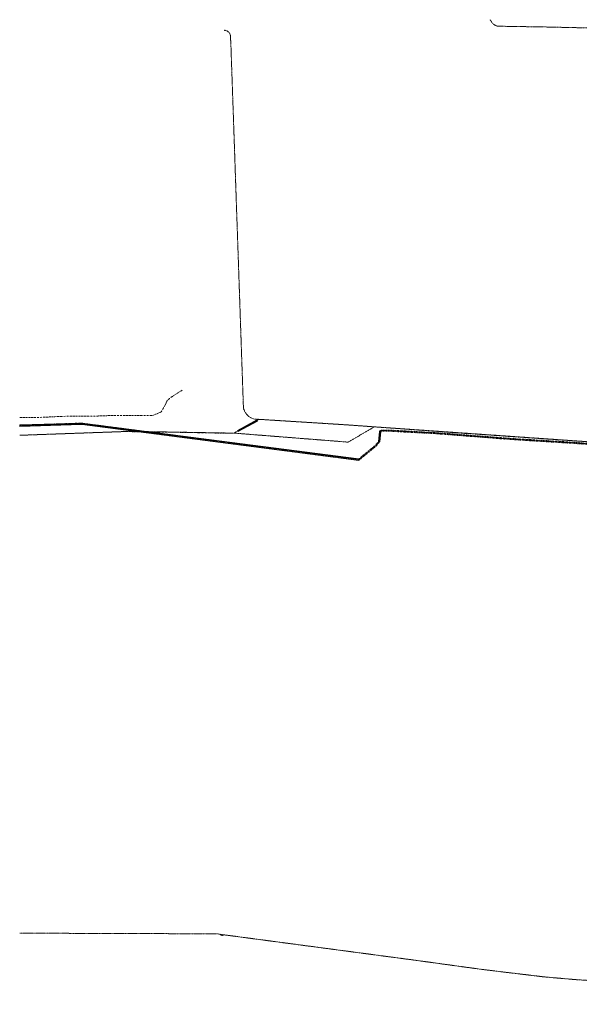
# Model space of a CAD drawing. Header units: metres. Extents: x 69597 to 70599, y 408433 to 409433.
# Tile 4 of 26: x 69597 to 69842, y 408831 to 409262. Entities that reach past the tile are written whole.
import ezdxf

# ---------------------------------------------------------------- set-up
doc = ezdxf.new("R2010")
doc.units = ezdxf.units.M
doc.header["$LTSCALE"] = 0.1
for name, pattern in [('Laagspanning', [5, 3, -1, 0, -1]), ('Middenspanning', [12, 7, -2.5, 0, -2.5]), ('Telecom', [12.5, 5, -2.5, 0, -2.5, 0, -2.5])]:
    doc.linetypes.add(name, pattern=pattern)
for name, color, linetype, lineweight in [('kl-bs-datatransport - RWS Zeeland', 84, 'Telecom', 13), ('kl-bs-elektriciteit ls - RWS Zeeland', 13, 'Laagspanning', 13), ('kl-bs-elektriciteit ms - DNWG Infra B.V.', 20, 'Middenspanning', 13), ('kl-bs-overig - RWS Zeeland', 211, 'Continuous', 13), ('kl-bs-overig - RWS Zeeland - mantelbuis', 7, 'Continuous', 13)]:
    doc.layers.add(name, color=color, linetype=linetype, lineweight=lineweight)

msp = doc.modelspace()

# ---------------------------------------------------------------- linework, layer by layer
at = {"layer": 'kl-bs-datatransport - RWS Zeeland', "flags": 128}
for points in [[(69597.03, 409084.43), (69624.12, 409085.29), (69624.71, 409085.21), (69745.65, 409069.54), (69752.94, 409075.57), (69754.36, 409077.2), (69754.87, 409081.86), (69755.24, 409082.23), (69759.26, 409082.23), (69780.36, 409081.08), (69812.65, 409078.58), (69839.5, 409076.94), (69863.22, 409075.16), (69886.29, 409073.8), (69902.54, 409072.51), (69908.03, 409071.43), (69908.56, 409071.25), (69910.92, 409069.8), (69913.1, 409066.57), (69914.5, 409062.45), (69915.01, 409058.58), (69915.44, 409025.19), (69916.44, 408995.13), (69917.27, 408982.86), (69917.59, 408981.73), (69918.05, 408980.53), (69918.82, 408978.69), (69919.27, 408977.73), (69919.74, 408977.31), (69920.76, 408976.99), (69922.63, 408976.51), (69924.21, 408976.38), (69925.97, 408976.78), (69933.54, 408978.85), (69954.91, 408983.42), (69969.84, 408986.78), (69997.05, 408993.42), (70016.91, 408998.21), (70028.62, 409001.06), (70067.55, 409010.35), (70103.48, 409018.64), (70105.71, 409019.14), (70107.57, 409019.28), (70107.8, 409019.34), (70109.69, 409020.32), (70110.37, 409020.8), (70111.4, 409021.82), (70112.9, 409022.37), (70122.19, 409024.52), (70124.32, 409025.06), (70125.25, 409025.42), (70147.06, 409029.28), (70171.85, 409034.85), (70173.58, 409035.07), (70193.07, 409036.64), (70195.38, 409037.06), (70197.38, 409038.22), (70197.86, 409037.91), (70197.07, 409036.19), (70196.92, 409034.26), (70197.31, 409027.66), (70197.43, 409026.77), (70198, 409003.9), (70199, 408978.26), (70199.71, 408955.4), (70199.71, 408953.51), (70198.29, 408947.58), (70198.36, 408943.04), (70198.36, 408942.84), (70199.14, 408942.76), (70199.43, 408932.69), (70200.79, 408890.4), (70200.8, 408889.56), (70199.01, 408889.45), (70199.04, 408888.73), (70207.92, 408889.01), (70209.36, 408850.49), (70207.99, 408847.22), (70205.37, 408847.08), (70206.27, 408819.98), (70206.45, 408819.71), (70207.36, 408819.71), (70207.64, 408818.86), (70207.64, 408817.9), (70207.86, 408814.41), (70209.93, 408766.9), (70211.07, 408730.76), (70211.29, 408725.55), (70212.58, 408696.79), (70206.5, 408696.58), (70207.21, 408651.54), (70207.29, 408650.05), (70208.2, 408636.93), (70211.59, 408636.94), (70211.59, 408636.54), (70211.47, 408629.02), (70210.91, 408628.53), (70207.72, 408627.43), (70200.02, 408627.22), (70197.68, 408626.11), (70195.71, 408624.35), (70191.02, 408619.73), (70189.7, 408617.73), (70189.43, 408616.22), (70188.86, 408605.54), (70189.86, 408586.47), (70189.93, 408574.38), (70189.06, 408574.29), (70181.68, 408576.7), (70179.66, 408576.93), (70178.93, 408576.93), (70178.63, 408576.83), (70178.35, 408576.39), (70178.28, 408574.5), (70177.81, 408574.03), (70170.86, 408572.22), (70148.93, 408571.15), (70143.29, 408571.29), (70124.58, 408569.88), (70124.35, 408576.72)], [(69597.04, 409079.96), (69639.18, 409081.46), (69643.11, 409081.61), (69656.32, 409081.32), (69658.82, 409081.39), (69667.68, 409081.25), (69689.82, 409080.82), (69691.04, 409080.89), (69692.6, 409081.86), (69701.11, 409086.48), (69701.89, 409086.96), (69739.25, 409084.61), (69746.32, 409084.11), (69784.75, 409081.32), (69815.82, 409079.18), (69871.18, 409075.39), (69884.54, 409074.11), (69903.75, 409072.46), (69908.61, 409072.04), (69908.61, 409072.04), (69908.61, 409072.04), (69909.25, 409071.89), (69910.89, 409071.11), (69911.04, 409070.96), (69912.39, 409069.82), (69913.18, 409068.82), (69913.46, 409068.25), (69914.04, 409067.18), (69914.11, 409066.89), (69914.46, 409065.46), (69914.54, 409062.96), (69914.96, 409053.04), (69915.54, 409046.39), (69916.25, 409033.68), (69916.89, 409004.75), (69916.89, 408990.54), (69917.04, 408983.04), (69917.07, 408981.56), (69917.25, 408980.46), (69917.61, 408979.11), (69917.82, 408978.68), (69918.25, 408978.11), (69918.38, 408977.91), (69917.76, 408977.5), (69912.08, 408973.58), (69907.82, 408970.75), (69907.67, 408969.2), (69907.65, 408956.14), (69907.68, 408954.75), (69907.75, 408954.61), (69910.04, 408951.04), (69911.18, 408933.04), (69911.25, 408931.96), (69913.96, 408892.04)], [(69597.04, 409084.18), (69624.11, 409085.04), (69624.68, 409084.96), (69745.73, 409069.28), (69753.11, 409075.39), (69754.6, 409077.09), (69755.11, 409081.74), (69755.34, 409081.98), (69759.26, 409081.98), (69780.34, 409080.84), (69812.63, 409078.34), (69839.48, 409076.69), (69863.2, 409074.91), (69886.27, 409073.55), (69902.51, 409072.26), (69907.97, 409071.18), (69908.45, 409071.02), (69910.75, 409069.61), (69912.88, 409066.46), (69914.26, 409062.39), (69914.76, 409058.56), (69915.19, 409025.19), (69916.19, 408995.12), (69917.02, 408982.81), (69917.35, 408981.65), (69917.81, 408980.43), (69918.6, 408978.59), (69919.07, 408977.58), (69919.62, 408977.09), (69920.69, 408976.75), (69922.59, 408976.26), (69924.23, 408976.12), (69926.03, 408976.54), (69933.6, 408978.61), (69954.96, 408983.18), (69969.89, 408986.54), (69997.11, 408993.18), (70016.96, 408997.96), (70028.68, 409000.82), (70067.61, 409010.11), (70103.54, 409018.39), (70105.75, 409018.89), (70107.61, 409019.04), (70107.89, 409019.11), (70109.82, 409020.11), (70110.54, 409020.61), (70111.54, 409021.61), (70112.97, 409022.13), (70122.25, 409024.28), (70124.39, 409024.82), (70125.32, 409025.18), (70147.11, 409029.04), (70171.89, 409034.61), (70173.61, 409034.82), (70193.11, 409036.39), (70195.46, 409036.82), (70197.37, 409037.93), (70197.54, 409037.82), (70196.82, 409036.25), (70196.67, 409034.26), (70197.06, 409027.64), (70197.18, 409026.75), (70197.75, 409003.89), (70198.75, 408978.25), (70199.46, 408955.39), (70199.46, 408953.54), (70198.04, 408947.61), (70198.11, 408943.04), (70198.11, 408942.61), (70198.89, 408942.54), (70199.18, 408932.68), (70200.54, 408890.39), (70200.55, 408889.8), (70198.75, 408889.68), (70198.8, 408888.48), (70207.68, 408888.75), (70207.68, 408888.75), (70209.11, 408850.54), (70207.82, 408847.46), (70205.11, 408847.32), (70206.02, 408819.89), (70206.32, 408819.46), (70207.18, 408819.46), (70207.39, 408818.82), (70207.39, 408817.89), (70207.61, 408814.39), (70209.68, 408766.89), (70210.82, 408730.75), (70211.04, 408725.54), (70212.32, 408697.04), (70206.25, 408696.82), (70206.96, 408651.54), (70206.96, 408651.54), (70207.04, 408650.04), (70207.96, 408636.68), (70211.34, 408636.68), (70211.34, 408636.54), (70211.23, 408629.14), (70210.79, 408628.75), (70207.68, 408627.68), (70199.96, 408627.46), (70197.54, 408626.32), (70195.54, 408624.54), (70190.82, 408619.89), (70189.46, 408617.82), (70189.18, 408616.25), (70188.61, 408605.54), (70189.61, 408586.46), (70189.68, 408574.61), (70189.09, 408574.55), (70181.73, 408576.95), (70179.68, 408577.18), (70178.89, 408577.18), (70178.46, 408577.04), (70178.11, 408576.46), (70178.04, 408574.61), (70177.68, 408574.25), (70170.82, 408572.46), (70148.92, 408571.4), (70143.28, 408571.54), (70124.82, 408570.15), (70124.6, 408576.73)], [(69597.04, 409083.93), (69624.1, 409084.79), (69624.65, 409084.72), (69745.81, 409069.02), (69753.29, 409075.21), (69754.84, 409076.99), (69755.35, 409081.63), (69755.44, 409081.73), (69759.25, 409081.73), (69780.32, 409080.59), (69812.61, 409078.09), (69839.47, 409076.44), (69863.18, 409074.66), (69886.25, 409073.3), (69902.47, 409072.01), (69907.91, 409070.94), (69908.34, 409070.8), (69910.57, 409069.43), (69912.65, 409066.34), (69914.01, 409062.33), (69914.51, 409058.54), (69914.94, 409025.18), (69915.94, 408995.11), (69916.78, 408982.77), (69917.11, 408981.57), (69917.58, 408980.34), (69918.37, 408978.48), (69918.86, 408977.42), (69919.49, 408976.87), (69920.62, 408976.51), (69922.54, 408976.01), (69924.25, 408975.87), (69926.09, 408976.3), (69933.66, 408978.37), (69955.02, 408982.93), (69969.95, 408986.29), (69997.17, 408992.94), (70017.02, 408997.72), (70028.74, 409000.58), (70067.66, 409009.86), (70103.59, 409018.15), (70105.79, 409018.64), (70107.65, 409018.79), (70107.98, 409018.87), (70109.95, 409019.89), (70110.7, 409020.41), (70111.67, 409021.39), (70113.05, 409021.89), (70122.31, 409024.03), (70124.47, 409024.58), (70125.39, 409024.94), (70147.16, 409028.79), (70171.94, 409034.36), (70173.63, 409034.57), (70193.14, 409036.14), (70195.55, 409036.58), (70197.12, 409037.49), (70196.58, 409036.31), (70196.42, 409034.26), (70196.81, 409027.61), (70196.93, 409026.73), (70197.5, 409003.88), (70198.5, 408978.24), (70199.21, 408955.39), (70199.21, 408953.57), (70197.79, 408947.63), (70197.86, 408943.03), (70197.86, 408942.38), (70198.65, 408942.31), (70198.93, 408932.67), (70200.29, 408890.39), (70200.29, 408890.03), (70198.49, 408889.91), (70198.56, 408888.22), (70207.44, 408888.49), (70208.86, 408850.58), (70207.65, 408847.71), (70204.85, 408847.55), (70205.77, 408819.81), (70206.19, 408819.21), (70207, 408819.21), (70207.14, 408818.78), (70207.14, 408817.89), (70207.36, 408814.38), (70209.43, 408766.88), (70210.57, 408730.74), (70210.79, 408725.52), (70212.06, 408697.28), (70206, 408697.06), (70206.71, 408651.53), (70206.79, 408650.02), (70207.73, 408636.43), (70211.09, 408636.43), (70210.98, 408629.25), (70210.66, 408628.97), (70207.63, 408627.93), (70199.91, 408627.71), (70197.4, 408626.53), (70195.36, 408624.72), (70190.63, 408620.05), (70189.23, 408617.92), (70188.93, 408616.28), (70188.36, 408605.54), (70189.36, 408586.46), (70189.43, 408574.83), (70189.12, 408574.8), (70181.78, 408577.19), (70179.69, 408577.43), (70178.85, 408577.43), (70178.3, 408577.24), (70177.86, 408576.54), (70177.79, 408574.71), (70177.55, 408574.47), (70170.78, 408572.71), (70148.92, 408571.65), (70143.28, 408571.79), (70125.06, 408570.42), (70124.85, 408576.73)]]:
    msp.add_lwpolyline(points, dxfattribs=at)
at = {"layer": 'kl-bs-elektriciteit ls - RWS Zeeland', "flags": 128}
for points in [[(70000.96, 409254.96), (69828.96, 409258.89), (69806.68, 409259.25), (69806.32, 409259.32), (69805.32, 409259.75), (69805.04, 409259.96), (69804.04, 409260.89), (69803.96, 409261.04), (69803.61, 409261.82), (69803.46, 409261.82), (69803.39, 409261.89), (69803.46, 409262.11)], [(69701.75, 409086.96), (69700.04, 409087.04), (69699.75, 409087.11), (69699.04, 409087.32), (69698.04, 409087.82), (69697.25, 409088.39), (69696.61, 409089.04), (69695.75, 409090.25), (69695.25, 409091.46), (69695.11, 409092.04), (69689.61, 409251.46), (69689.39, 409255.32), (69689.11, 409256.11), (69688.89, 409256.39), (69688.11, 409257.11), (69687.18, 409257.46), (69686.82, 409257.46), (69686.75, 409257.39), (69686.68, 409257.18)], [(69654.25, 409081.21), (69624.83, 409085), (69622.6, 409084.98), (69596.98, 409084.19)], [(69701.75, 409086.96), (69701.11, 409086.48), (69692.6, 409081.86), (69691.68, 409081.32), (69691.25, 409081.04), (69691.25, 409080.89)], [(69752.18, 409083.68), (69752.18, 409083.46), (69741.04, 409076.96), (69691.25, 409080.89)], [(69701.75, 409086.96), (69738.18, 409084.68), (69745.32, 409084.18), (69752.18, 409083.68)], [(69752.18, 409083.68), (69871.25, 409075.39), (69909.11, 409071.96), (69910.89, 409071.11), (69911.04, 409070.96), (69912.39, 409069.82), (69913.18, 409068.82), (69913.46, 409068.25), (69914.04, 409067.18), (69914.11, 409066.89), (69914.46, 409065.46), (69914.68, 409061.61), (69914.68, 409060.54), (69914.68, 409060.54), (69914.82, 409052.96), (69915.18, 409025.68), (69915.32, 409019.96), (69915.89, 409005.18)], [(69649.96, 409081.61), (69643.11, 409081.61), (69641.11, 409081.54), (69597.04, 409079.96)], [(69649.96, 409081.61), (69649.96, 409081.61), (69649.96, 409081.61), (69691.25, 409080.89)], [(69654.25, 409081.21), (69745.81, 409069.41), (69752.61, 409074.96), (69753.54, 409075.82), (69754.61, 409077.19), (69755.06, 409081.55), (69755.11, 409081.82), (69755.25, 409082.04), (69759.46, 409081.96), (69763.61, 409081.75), (69777.39, 409081.04), (69780.39, 409080.82), (69799.82, 409079.25), (69807.75, 409078.68), (69820.61, 409077.75), (69826.54, 409077.39), (69842.39, 409076.46), (69864.46, 409074.82), (69882.25, 409073.82), (69886.32, 409073.54), (69902.46, 409072.25), (69903.46, 409072.11), (69908.18, 409071.11), (69908.54, 409070.96), (69910.82, 409069.54), (69912.82, 409066.61), (69914.25, 409062.32), (69914.39, 409060.89), (69914.39, 409060.89), (69914.39, 409060.89), (69915.18, 409052.75), (69916.25, 409033.68), (69916.82, 409005.18)], [(69597.04, 408861.75), (69683.82, 408861.46), (69684.89, 408861.25), (69769.89, 408849.96), (69800.04, 408845.82), (69826.82, 408842.61), (69840.75, 408841.39), (69865.96, 408839.82), (69892.89, 408838.96), (69898.75, 408838.96)], [(69684.89, 408861.25), (69684.89, 408861.11), (69684.96, 408861.04), (69686.18, 408860.68)]]:
    msp.add_lwpolyline(points, dxfattribs=at)
at = {"layer": 'kl-bs-elektriciteit ms - DNWG Infra B.V.', "flags": 128}
msp.add_lwpolyline([(69668.18, 409099.75), (69662.96, 409096.32), (69662.75, 409096.11), (69661.61, 409095.11), (69660.54, 409092.75), (69660.18, 409092.18), (69659.04, 409090.18), (69655.39, 409088.68), (69640.46, 409088.68), (69636.68, 409088.61), (69630.75, 409088.39), (69619.89, 409088.39), (69617.82, 409088.32), (69606.04, 409087.82), (69597.04, 409087.75)], dxfattribs=at)
at = {"layer": 'kl-bs-overig - RWS Zeeland', "flags": 128}
for points in [[(69745.73, 409069.28), (69624.4, 409085), (69624.11, 409085.04), (69597.04, 409084.18)], [(69692.6, 409081.86), (69701.11, 409086.48)], [(69755.08, 409081.55), (69754.62, 409077.19)]]:
    msp.add_lwpolyline(points, dxfattribs=at)
at = {"layer": 'kl-bs-overig - RWS Zeeland - mantelbuis'}
for p, q in [((69597.03, 409084.48), (69624.12, 409085.34)), ((69597.03, 409084.48), (69597.04, 409084.18)), ((69597.05, 409083.88), (69597.04, 409084.18)), ((69597.05, 409083.88), (69624.09, 409084.74)), ((69624.09, 409084.74), (69624.36, 409084.7)), ((69624.12, 409085.34), (69624.44, 409085.3)), ((69624.36, 409084.7), (69745.69, 409068.98)), ((69624.44, 409085.3), (69745.77, 409069.58)), ((69692.46, 409082.12), (69700.97, 409086.75)), ((69692.75, 409081.59), (69701.26, 409086.22)), ((69700.97, 409086.75), (69701.11, 409086.48)), ((69701.26, 409086.22), (69701.11, 409086.48)), ((69692.46, 409082.12), (69692.6, 409081.86)), ((69692.75, 409081.59), (69692.6, 409081.86)), ((69754.79, 409081.58), (69754.32, 409077.22)), ((69754.79, 409081.58), (69755.08, 409081.55)), ((69755.38, 409081.51), (69754.91, 409077.16)), ((69755.38, 409081.51), (69755.08, 409081.55)), ((69754.32, 409077.22), (69754.62, 409077.19)), ((69754.91, 409077.16), (69754.62, 409077.19)), ((69745.69, 409068.98), (69745.73, 409069.28)), ((69745.77, 409069.58), (69745.73, 409069.28))]:
    msp.add_line(p, q, dxfattribs=at)

doc.saveas('drawing.dxf')
